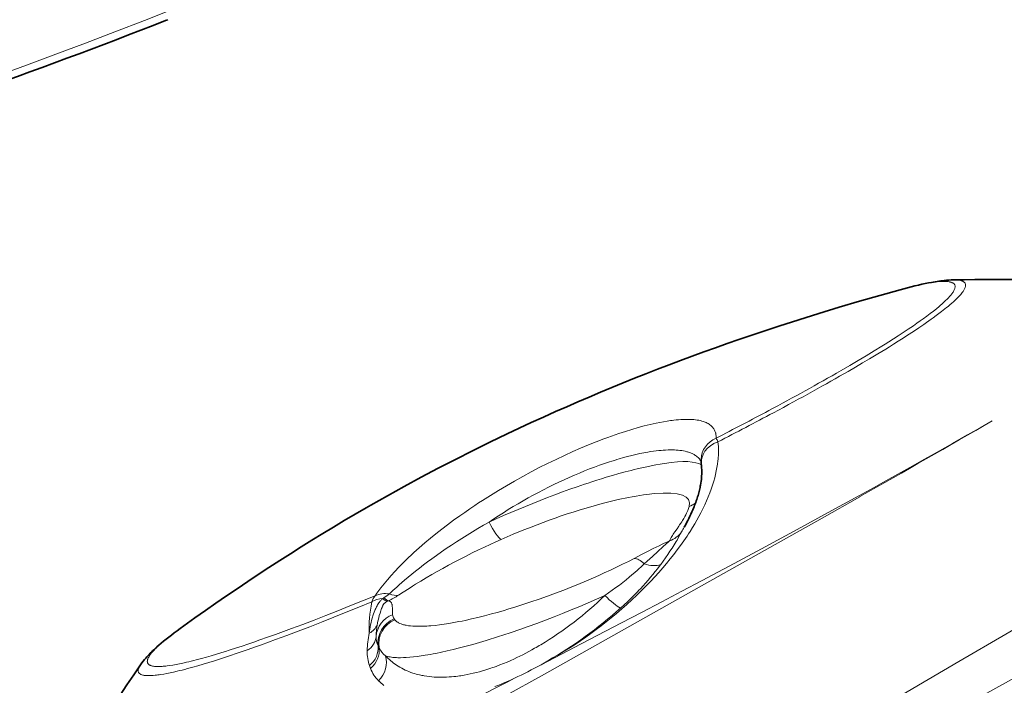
# Model space of a CAD drawing. Extents: x -672 to 7836, y -4841 to 1047.
# Tile 49 of 80: x 4698 to 4814, y -4455 to -4377. Entities that reach past the tile are written whole.
import ezdxf

# ---------------------------------------------------------------- set-up
doc = ezdxf.new("R2010")
doc.units = 0

msp = doc.modelspace()

# ---------------------------------------------------------------- linework, layer by layer
at = {"color": 7, "lineweight": 35}
for p, q in [((4714.770508, -4376.681152), (4715.049316, -4376.572266)), ((4738.400391, -4434.056641), (4738.970703, -4433.729004))]:
    msp.add_line(p, q, dxfattribs=at)
at = {"color": 7, "lineweight": 13}
for p, q in [((4796.421875, -4432.641602), (4796.41748, -4432.643555)), ((4796.543457, -4432.743164), (4796.539551, -4432.746094)), ((4741.706055, -4447.140137), (4741.79834, -4447.257813)), ((4739.928223, -4450.552246), (4739.820313, -4450.331055)), ((4738.922363, -4452.96875), (4738.800781, -4452.646973))]:
    msp.add_line(p, q, dxfattribs=at)
for points in [[(4715.772949, -4375.298828), (4712.296387, -4376.662598), (4708.821289, -4378.005859), (4705.347656, -4379.328125), (4701.876465, -4380.629395), (4698.407227, -4381.910156), (4694.939941, -4383.169922), (4691.475586, -4384.40918), (4688.013184, -4385.626953), (4684.575195, -4386.816406), (4681.140137, -4387.985352), (4677.708984, -4389.132813), (4674.282227, -4390.258789), (4670.86084, -4391.36377), (4669.72998, -4391.724609)], [(4801.27832, -4408.373047), (4801.612793, -4408.282227), (4801.939453, -4408.195313), (4802.248535, -4408.115234), (4802.550293, -4408.039063), (4802.947266, -4407.942383), (4803.330566, -4407.853516), (4803.699707, -4407.771484), (4804.123535, -4407.684082), (4804.525879, -4407.607422), (4804.907227, -4407.54248), (4805.090332, -4407.51416), (4805.268066, -4407.48877), (4805.437988, -4407.466309), (4805.603027, -4407.447266), (4805.866211, -4407.421387), (4806.112793, -4407.403809), (4806.230469, -4407.397949), (4806.34375, -4407.394531), (4806.505859, -4407.393555), (4806.658691, -4407.396973), (4806.801758, -4407.405273), (4806.935059, -4407.418457), (4807.069824, -4407.437988), (4807.132813, -4407.450195), (4807.192871, -4407.463867), (4807.277344, -4407.487305), (4807.35498, -4407.513672), (4807.42627, -4407.543457), (4807.490234, -4407.57666), (4807.547852, -4407.612793), (4807.598633, -4407.652832), (4807.64209, -4407.695801), (4807.679199, -4407.742676), (4807.708984, -4407.79248), (4807.731445, -4407.845703), (4807.74707, -4407.902344), (4807.755859, -4407.962891), (4807.757813, -4408.018555), (4807.753906, -4408.07666), (4807.744629, -4408.137695), (4807.729492, -4408.201172), (4807.716309, -4408.245117), (4807.701172, -4408.290039), (4807.662598, -4408.383789), (4807.61377, -4408.481934), (4807.567871, -4408.563965), (4807.515625, -4408.648926), (4807.456543, -4408.736816), (4807.408203, -4408.804688), (4807.355957, -4408.874023), (4807.241211, -4409.018066), (4807.111816, -4409.168945), (4806.967773, -4409.326172), (4806.80957, -4409.489746), (4806.63623, -4409.660156), (4806.44873, -4409.836914), (4806.316895, -4409.95752), (4806.178223, -4410.081055), (4806.031738, -4410.208984), (4805.878906, -4410.339355), (4805.555176, -4410.607422), (4805.207031, -4410.88623), (4804.833496, -4411.175781), (4804.435059, -4411.476074), (4804.012207, -4411.786621), (4803.641602, -4412.053223), (4803.253906, -4412.32666), (4802.850098, -4412.606934), (4802.543457, -4412.816406), (4802.228516, -4413.029785), (4801.890137, -4413.256348), (4801.54248, -4413.486328), (4801.033203, -4413.819336), (4800.505371, -4414.15918), (4799.959961, -4414.506348), (4799.539551, -4414.770508), (4799.109863, -4415.039063), (4798.22168, -4415.585938), (4797.297363, -4416.145508), (4796.338867, -4416.717285), (4795.347656, -4417.300781), (4794.331543, -4417.890137)], [(4807.565918, -4407.217773), (4807.67334, -4407.216797), (4807.777344, -4407.217285), (4807.90918, -4407.22168), (4808.03418, -4407.229492), (4808.151367, -4407.241211), (4808.282715, -4407.259766), (4808.402832, -4407.28418), (4808.459473, -4407.29834), (4808.512695, -4407.313477), (4808.57959, -4407.336426), (4808.641602, -4407.361816), (4808.699219, -4407.38916), (4808.759766, -4407.424805), (4808.813477, -4407.463867), (4808.859863, -4407.505859), (4808.899902, -4407.55127), (4808.933105, -4407.600098), (4808.958984, -4407.652832), (4808.978027, -4407.708496), (4808.98877, -4407.759766), (4808.994141, -4407.814453), (4808.993652, -4407.871094), (4808.988281, -4407.930664), (4808.981445, -4407.971191), (4808.972168, -4408.013184), (4808.960449, -4408.057129), (4808.945801, -4408.102051), (4808.915527, -4408.181152), (4808.87793, -4408.26416), (4808.833008, -4408.350586), (4808.780762, -4408.44043), (4808.741699, -4408.501953), (4808.699219, -4408.56543), (4808.604492, -4408.696289), (4808.496582, -4408.833496), (4808.425781, -4408.918945), (4808.350098, -4409.005859), (4808.269043, -4409.095703), (4808.183594, -4409.187988), (4807.998047, -4409.37793), (4807.793457, -4409.57666), (4807.569824, -4409.78418), (4807.368652, -4409.963379), (4807.154785, -4410.148438), (4806.927246, -4410.339355), (4806.749512, -4410.485352), (4806.564453, -4410.634277), (4806.369141, -4410.788574), (4806.166504, -4410.946289), (4805.857422, -4411.182129), (4805.532715, -4411.424316), (4805.192871, -4411.672852), (4804.934082, -4411.859375), (4804.666992, -4412.049316), (4804.378906, -4412.251465), (4804.08252, -4412.45752), (4803.477051, -4412.870117), (4802.839355, -4413.295898), (4802.169922, -4413.734375), (4801.627441, -4414.083496), (4801.067383, -4414.44043), (4800.48877, -4414.803711), (4800.043457, -4415.080566), (4799.588867, -4415.36084), (4798.650391, -4415.932617), (4797.67627, -4416.51709), (4796.861816, -4416.999512), (4796.016602, -4417.494629), (4795.15918, -4417.991211)], [(4773.867188, -4423.844238), (4773.438965, -4423.915039), (4773.000488, -4423.996582), (4772.552246, -4424.087402), (4772.210449, -4424.162109), (4771.863281, -4424.241699), (4771.15625, -4424.416992), (4770.432129, -4424.611816), (4769.692871, -4424.826172), (4768.939941, -4425.058594), (4768.175781, -4425.308594), (4767.741699, -4425.456543), (4767.304688, -4425.609863), (4766.849609, -4425.773438), (4766.39209, -4425.942871), (4765.48584, -4426.290527), (4764.571777, -4426.657227), (4763.652344, -4427.041992), (4762.728516, -4427.444336), (4761.746582, -4427.888672), (4760.762695, -4428.351074), (4759.779785, -4428.831055), (4758.79834, -4429.32666), (4757.820801, -4429.837891), (4756.848145, -4430.36377), (4755.881836, -4430.903809), (4754.92334, -4431.457031), (4753.974609, -4432.022461), (4753.036621, -4432.599609), (4752.11084, -4433.1875), (4751.652832, -4433.485352), (4751.19873, -4433.786133), (4750.599121, -4434.189941), (4750.006836, -4434.597656), (4749.421875, -4435.009277), (4748.702637, -4435.52832), (4747.996582, -4436.052246), (4747.305176, -4436.580566), (4746.628906, -4437.112305), (4745.96875, -4437.647461), (4745.326172, -4438.185059), (4744.663086, -4438.758301), (4744.021973, -4439.333496), (4743.709961, -4439.621094), (4743.403809, -4439.908691), (4743.005371, -4440.29248), (4742.617676, -4440.675781), (4742.242188, -4441.058105), (4741.776855, -4441.54834), (4741.333008, -4442.036133), (4740.911133, -4442.520508), (4740.512207, -4443.000977), (4740.321289, -4443.239746), (4740.137207, -4443.477051), (4739.900879, -4443.791504), (4739.67627, -4444.102539), (4739.462891, -4444.411133)], [(4779.608398, -4425.853516), (4779.611328, -4425.720703), (4779.606934, -4425.591797), (4779.595703, -4425.466309), (4779.577148, -4425.344727), (4779.564941, -4425.284668), (4779.550781, -4425.225586), (4779.535156, -4425.168945), (4779.517578, -4425.112793), (4779.482422, -4425.016602), (4779.441895, -4424.922852), (4779.395508, -4424.833008), (4779.34375, -4424.745605), (4779.286133, -4424.661621), (4779.223145, -4424.581055), (4779.154297, -4424.503418), (4779.080566, -4424.429199), (4778.990234, -4424.349609), (4778.893555, -4424.273926), (4778.790039, -4424.202637), (4778.679688, -4424.135742), (4778.5625, -4424.072754), (4778.438477, -4424.01416), (4778.321289, -4423.965332), (4778.199219, -4423.919922), (4778.071777, -4423.87793), (4777.939453, -4423.839355), (4777.848145, -4423.81543), (4777.754395, -4423.792969), (4777.561523, -4423.753418), (4777.377441, -4423.722168), (4777.187012, -4423.696289), (4776.989746, -4423.675293), (4776.785645, -4423.659668), (4776.575195, -4423.648926), (4776.44043, -4423.644531), (4776.303223, -4423.64209), (4776.021484, -4423.643066), (4775.730469, -4423.651367), (4775.46875, -4423.664551), (4775.200195, -4423.683594), (4774.925293, -4423.708008), (4774.644531, -4423.738281), (4774.454102, -4423.76123), (4774.260742, -4423.786621), (4773.867188, -4423.844238)], [(4812.139648, -4423.80957), (4810.69873, -4424.637207), (4809.232422, -4425.474609), (4807.453613, -4426.484863), (4805.643555, -4427.507324), (4803.804688, -4428.540039), (4802.418945, -4429.31543), (4801.019043, -4430.095703), (4799.585449, -4430.89209), (4798.13916, -4431.692871), (4796.421875, -4432.641602)], [(4779.828613, -4426.281738), (4779.856934, -4426.555176), (4779.876465, -4426.831055), (4779.888184, -4427.109375), (4779.891602, -4427.389648), (4779.887695, -4427.641113), (4779.87793, -4427.894531), (4779.861816, -4428.149902), (4779.846191, -4428.342285), (4779.82666, -4428.536133), (4779.777832, -4428.92627), (4779.715332, -4429.320801), (4779.640137, -4429.719238), (4779.551758, -4430.121582), (4779.450684, -4430.527832), (4779.336426, -4430.9375), (4779.269043, -4431.162598), (4779.197266, -4431.38916), (4779.043457, -4431.844727), (4778.874512, -4432.304199), (4778.691406, -4432.766602), (4778.493652, -4433.232422), (4778.282227, -4433.701172), (4778.056152, -4434.171875), (4777.816895, -4434.645508), (4777.585938, -4435.080078), (4777.344238, -4435.515625), (4777.091309, -4435.953125), (4776.827637, -4436.391113), (4776.553223, -4436.830078), (4776.376465, -4437.104492), (4776.195801, -4437.379395), (4775.822266, -4437.929199), (4775.433105, -4438.478516), (4775.040527, -4439.011719), (4774.634277, -4439.544434), (4774.213867, -4440.075195), (4773.780273, -4440.604492), (4773.333496, -4441.132324), (4772.873535, -4441.658203), (4772.400391, -4442.181641), (4771.914551, -4442.702637), (4771.378418, -4443.259766), (4770.829102, -4443.8125), (4770.266113, -4444.360352), (4769.690918, -4444.902344), (4769.103516, -4445.438477), (4768.504883, -4445.968262), (4767.895508, -4446.490723), (4767.275391, -4447.005371), (4766.6875, -4447.478516), (4766.091797, -4447.944336), (4765.488281, -4448.401367), (4764.87793, -4448.849609), (4764.26123, -4449.288574), (4763.638672, -4449.717773), (4763.010742, -4450.136719), (4762.37793, -4450.544922), (4761.741211, -4450.941895), (4761.100586, -4451.327148), (4760.45752, -4451.700195), (4759.811523, -4452.060547)], [(4772.865723, -4427.313965), (4772.549316, -4427.349609), (4772.226563, -4427.39209), (4771.897461, -4427.440918), (4771.5625, -4427.496094), (4771.337891, -4427.535645), (4771.111328, -4427.578125), (4770.87793, -4427.624023), (4770.641602, -4427.672852), (4770.167969, -4427.777344), (4769.685547, -4427.891602), (4769.195801, -4428.016602), (4768.699219, -4428.151367), (4768.195801, -4428.295898), (4767.914551, -4428.379395), (4767.631348, -4428.466309), (4767.345215, -4428.556641), (4767.057129, -4428.649414), (4766.478516, -4428.843262), (4765.895508, -4429.047363), (4765.307617, -4429.261719), (4764.716309, -4429.486328), (4764.12207, -4429.720703), (4763.525391, -4429.964355), (4762.920898, -4430.219727), (4762.314941, -4430.483887), (4761.708496, -4430.757324), (4761.102051, -4431.039063), (4760.495605, -4431.32959), (4759.890137, -4431.62793), (4759.286133, -4431.933594), (4758.684082, -4432.24707), (4758.084961, -4432.567871), (4757.488281, -4432.895996), (4756.895508, -4433.230469), (4756.306641, -4433.571289), (4755.722168, -4433.918945), (4755.143066, -4434.271973), (4754.568848, -4434.630859), (4754.000977, -4434.995605), (4753.439453, -4435.365234), (4752.884766, -4435.739746)], [(4777.837891, -4428.594238), (4777.779785, -4428.494629), (4777.71582, -4428.398926), (4777.64502, -4428.306641), (4777.568359, -4428.217773), (4777.485352, -4428.132813), (4777.395996, -4428.051758), (4777.300781, -4427.974121), (4777.199707, -4427.900391), (4777.118164, -4427.847168), (4777.033691, -4427.795898), (4776.945313, -4427.746582), (4776.876953, -4427.711426), (4776.806641, -4427.677246), (4776.660156, -4427.612793), (4776.506348, -4427.553711), (4776.345215, -4427.499023), (4776.254883, -4427.472168), (4776.162598, -4427.446289), (4775.97168, -4427.399414), (4775.772461, -4427.358398), (4775.56543, -4427.323242), (4775.350586, -4427.293945), (4775.12793, -4427.270508), (4774.921387, -4427.254395), (4774.708496, -4427.243164), (4774.490234, -4427.236816), (4774.266602, -4427.234863), (4774.114746, -4427.236328), (4773.959961, -4427.239258), (4773.644043, -4427.252441), (4773.389648, -4427.268066), (4773.130371, -4427.288574), (4772.865723, -4427.313965)], [(4773.52832, -4428.827637), (4773.281738, -4428.865723), (4773.030762, -4428.907227), (4772.516602, -4428.998535), (4771.986816, -4429.101563), (4771.442383, -4429.214844), (4770.884766, -4429.338867), (4770.314453, -4429.472656), (4769.968262, -4429.557129), (4769.618164, -4429.645508), (4769.26123, -4429.737305), (4768.900879, -4429.83252), (4768.17334, -4430.03125), (4767.433594, -4430.242188), (4766.684082, -4430.464355), (4766.122559, -4430.635742), (4765.557129, -4430.812988), (4764.987305, -4430.995117), (4764.557617, -4431.135742), (4764.126465, -4431.278809), (4763.259766, -4431.573242), (4762.387695, -4431.87793), (4761.512695, -4432.192383), (4760.635254, -4432.516602), (4759.756348, -4432.849121), (4758.887207, -4433.186523), (4758.019043, -4433.53125), (4757.152344, -4433.883301), (4756.288574, -4434.242676), (4755.429199, -4434.608398), (4754.574219, -4434.97998), (4753.725586, -4435.357422), (4752.884766, -4435.739746)], [(4772.336914, -4432.379395), (4772.051758, -4432.406738), (4771.759277, -4432.438965), (4771.458496, -4432.475586), (4771.04834, -4432.531738), (4770.625, -4432.595703), (4770.189453, -4432.66748), (4769.741699, -4432.747559), (4769.282715, -4432.835938), (4768.891602, -4432.915039), (4768.493164, -4432.999512), (4768.087891, -4433.089355), (4767.779297, -4433.160156), (4767.467285, -4433.233887), (4766.83252, -4433.390137), (4766.18457, -4433.557617), (4765.524902, -4433.73584), (4764.854004, -4433.924805), (4764.173828, -4434.124023), (4763.484863, -4434.333008), (4762.789551, -4434.551758), (4762.088379, -4434.779785), (4761.381836, -4435.016113), (4760.671875, -4435.261719), (4759.959473, -4435.514648), (4759.246094, -4435.775391), (4758.532227, -4436.043457), (4757.819824, -4436.318359), (4757.110352, -4436.599121), (4756.403809, -4436.885742), (4755.702637, -4437.177246), (4755.007813, -4437.474121), (4754.320313, -4437.774902)], [(4796.539551, -4432.746094), (4792.084961, -4435.268555), (4787.541504, -4437.834961), (4778.26123, -4443.0625), (4768.838379, -4448.353516), (4759.403809, -4453.633789), (4754.583496, -4456.322266), (4749.812012, -4458.974121), (4746.668945, -4460.713867), (4743.55957, -4462.428223)], [(4796.41748, -4432.643555), (4792.827637, -4434.614258), (4789.175781, -4436.603027), (4785.472656, -4438.604492), (4781.729492, -4440.612305), (4777.95752, -4442.62207), (4775.595703, -4443.874023), (4773.229492, -4445.123047), (4770.847656, -4446.375), (4768.466309, -4447.62207), (4763.723145, -4450.091797), (4759.00293, -4452.53125)], [(4774.134277, -4437.944336), (4774.151367, -4437.899414), (4774.193848, -4437.801758), (4774.242676, -4437.704102), (4774.287109, -4437.621582), (4774.334961, -4437.538574), (4774.403809, -4437.424316), (4774.475586, -4437.310059), (4774.5625, -4437.177246), (4774.651367, -4437.044922), (4774.771484, -4436.869141), (4775.012207, -4436.521973), (4775.21582, -4436.225586), (4775.314941, -4436.07959), (4775.458496, -4435.863281), (4775.562012, -4435.702637), (4775.661621, -4435.543945), (4775.803223, -4435.30957), (4775.935059, -4435.078613), (4776.04541, -4434.87207), (4776.145996, -4434.668457), (4776.237305, -4434.46875), (4776.279297, -4434.369629), (4776.318848, -4434.271973), (4776.367188, -4434.14209), (4776.410645, -4434.01416), (4776.449219, -4433.887207)], [(4741.140137, -4444.206543), (4741.563477, -4443.807617), (4741.780273, -4443.607422), (4742.000488, -4443.40625), (4742.299805, -4443.136719), (4742.606934, -4442.865723), (4742.921875, -4442.592773), (4743.34375, -4442.234863), (4743.779297, -4441.874512), (4744.227539, -4441.512207), (4744.688477, -4441.148438), (4745.160645, -4440.78418), (4745.644043, -4440.419922), (4746.137695, -4440.056152), (4746.694824, -4439.655273), (4747.264648, -4439.254883), (4747.84668, -4438.855469), (4748.44043, -4438.45752), (4749.045898, -4438.061035), (4749.661621, -4437.666992), (4750.288086, -4437.274902), (4750.924316, -4436.885742), (4751.569336, -4436.5), (4752.223145, -4436.117676), (4752.884766, -4435.739746)], [(4775.541504, -4436.902832), (4775.361816, -4437.236328), (4775.268066, -4437.406738), (4775.123047, -4437.663574), (4775.012695, -4437.854492), (4774.900391, -4438.043945), (4774.670898, -4438.420898), (4774.432129, -4438.799805), (4774.182617, -4439.182129), (4773.923828, -4439.567383), (4773.65625, -4439.954102), (4773.37793, -4440.345215), (4773.090332, -4440.73877)], [(4742.220703, -4444.345703), (4742.772949, -4443.987305), (4743.466309, -4443.543457), (4743.846191, -4443.303711), (4744.230469, -4443.064453), (4744.849121, -4442.685547), (4745.479492, -4442.307129), (4746.122559, -4441.930176), (4746.777832, -4441.554688), (4747.43457, -4441.186523), (4748.103516, -4440.820313), (4748.784668, -4440.456055), (4749.477051, -4440.09375), (4750.180664, -4439.733887), (4750.894531, -4439.377441), (4751.618652, -4439.023926), (4752.351563, -4438.674316), (4753.001953, -4438.370605), (4753.658691, -4438.070801), (4754.320313, -4437.774414)], [(4774.134277, -4437.944336), (4773.956543, -4438.021484), (4773.715332, -4438.129395), (4773.485352, -4438.235352), (4773.26416, -4438.339844), (4772.896973, -4438.517578), (4772.543945, -4438.692383), (4772.201172, -4438.864258), (4771.539063, -4439.202148), (4770.899902, -4439.531738), (4769.964355, -4440.01709)], [(4774.134277, -4437.944336), (4774.040039, -4438.034668), (4773.92334, -4438.142578), (4773.739746, -4438.307617), (4773.350098, -4438.655762), (4772.741211, -4439.206543), (4772.116699, -4439.777832), (4771.47998, -4440.359863), (4771.150391, -4440.65918)], [(4769.964355, -4440.01709), (4769.288574, -4440.362793), (4768.59668, -4440.70752), (4767.889648, -4441.050781), (4767.168945, -4441.391602), (4766.436035, -4441.72998), (4765.816406, -4442.009277), (4765.19043, -4442.285645), (4764.557617, -4442.559082), (4764.081055, -4442.761719), (4763.601563, -4442.961914), (4763.117676, -4443.160645), (4762.631348, -4443.357422), (4761.670898, -4443.736816), (4760.706543, -4444.105469), (4759.741211, -4444.462891), (4758.776855, -4444.807129), (4757.816895, -4445.138184), (4756.863281, -4445.45459), (4756.389648, -4445.607422), (4755.918945, -4445.755859), (4755.217773, -4445.97168), (4754.524902, -4446.177734), (4753.840332, -4446.374023), (4753.165039, -4446.560547), (4752.361328, -4446.772949), (4751.574707, -4446.969727), (4750.807617, -4447.150879), (4750.061523, -4447.31543), (4749.696777, -4447.391602), (4749.337891, -4447.463379), (4748.736816, -4447.576172), (4748.154297, -4447.676758), (4747.591797, -4447.764648), (4747.049805, -4447.839355), (4746.529297, -4447.900879), (4746.03125, -4447.949219), (4745.790527, -4447.968262), (4745.555664, -4447.984375), (4745.328613, -4447.996582), (4745.106934, -4448.005859), (4744.89502, -4448.011719), (4744.688965, -4448.01416), (4744.421875, -4448.012695), (4744.165527, -4448.005371), (4743.920898, -4447.992188), (4743.64209, -4447.96875), (4743.380371, -4447.937012), (4743.135742, -4447.896973), (4743.017578, -4447.873047), (4742.904297, -4447.847656), (4742.799316, -4447.820801), (4742.69873, -4447.791992), (4742.526367, -4447.734863), (4742.368652, -4447.670898), (4742.294922, -4447.636719), (4742.225098, -4447.601074), (4742.121094, -4447.540039), (4742.025879, -4447.475586), (4741.94043, -4447.406738), (4741.864746, -4447.333984), (4741.79834, -4447.257813)], [(4766.522949, -4444.374512), (4766.958008, -4444.072266), (4767.38623, -4443.76709), (4767.807129, -4443.458984), (4768.219238, -4443.149414), (4768.622559, -4442.837891), (4769.016113, -4442.524902), (4769.361816, -4442.242676), (4769.699219, -4441.960449), (4770.027344, -4441.678711), (4770.34668, -4441.397949), (4770.548828, -4441.216309), (4770.747559, -4441.035156), (4770.951172, -4440.84668), (4771.150391, -4440.65918)], [(4768.361328, -4445.866699), (4768.771973, -4445.493652), (4769.175293, -4445.117676), (4769.570801, -4444.737793), (4769.958496, -4444.35498), (4770.149414, -4444.161621), (4770.338867, -4443.968262), (4770.524414, -4443.775391), (4770.70752, -4443.581543), (4771.01709, -4443.248047), (4771.319336, -4442.913086), (4771.61377, -4442.578125), (4771.900879, -4442.242188), (4772.179199, -4441.907227), (4772.449707, -4441.572266), (4772.711914, -4441.23877), (4772.90332, -4440.988281), (4773.090332, -4440.73877)], [(4739.081055, -4445.133789), (4737.560059, -4445.757324), (4736.065918, -4446.362305), (4734.599609, -4446.949219), (4733.163574, -4447.516602), (4731.758301, -4448.063965), (4730.385742, -4448.591309), (4729.047363, -4449.097168), (4728.391113, -4449.341797), (4727.744141, -4449.581543), (4726.895996, -4449.89209), (4726.064941, -4450.192383), (4725.250977, -4450.482422), (4724.517578, -4450.740234), (4723.799805, -4450.989258), (4723.111816, -4451.224121), (4722.438965, -4451.449707)], [(4739.462891, -4444.411133), (4737.970215, -4445.020996), (4736.503418, -4445.613281), (4735.064941, -4446.186035), (4733.655762, -4446.739746), (4732.277344, -4447.273438), (4730.931641, -4447.786621), (4730.271484, -4448.035645), (4729.619629, -4448.278809), (4728.658691, -4448.633301), (4727.71875, -4448.975098), (4726.799805, -4449.304688), (4725.902344, -4449.620605), (4725.185059, -4449.869141), (4724.48291, -4450.108398), (4723.810547, -4450.334473), (4723.15332, -4450.55127)], [(4738.780273, -4448.82373), (4738.808105, -4448.579102), (4738.842285, -4448.333008), (4738.882324, -4448.083984), (4738.929688, -4447.833496), (4738.983398, -4447.580566), (4739.044434, -4447.325684), (4739.11377, -4447.067383), (4739.152832, -4446.933105), (4739.193848, -4446.79834), (4739.234863, -4446.672363), (4739.27832, -4446.544922), (4739.351074, -4446.34375), (4739.431152, -4446.140625), (4739.477539, -4446.030762), (4739.527344, -4445.918945), (4739.574219, -4445.819336), (4739.625, -4445.717285), (4739.68457, -4445.603516), (4739.751465, -4445.48584), (4739.82666, -4445.363281), (4739.911133, -4445.237793), (4739.958984, -4445.172363), (4740.008789, -4445.106934), (4740.05957, -4445.044434), (4740.111816, -4444.983398), (4740.166016, -4444.922363), (4740.22168, -4444.863281), (4740.279297, -4444.805664), (4740.349609, -4444.73877)], [(4739.703613, -4447.826172), (4739.728027, -4447.691895), (4739.754883, -4447.557617), (4739.813965, -4447.286621), (4739.881348, -4447.01416), (4739.956543, -4446.739746), (4740.039063, -4446.464355), (4740.128418, -4446.188965), (4740.177734, -4446.044922), (4740.228027, -4445.906738), (4740.272949, -4445.788574), (4740.297363, -4445.727051), (4740.338867, -4445.632324), (4740.361328, -4445.583984), (4740.38623, -4445.535645), (4740.414063, -4445.486816), (4740.439453, -4445.446289), (4740.468262, -4445.405273), (4740.494629, -4445.371094), (4740.523926, -4445.337402), (4740.572266, -4445.288086), (4740.626465, -4445.240234), (4740.685059, -4445.194336), (4740.729492, -4445.163086), (4740.775879, -4445.132813), (4740.82959, -4445.100586), (4740.890625, -4445.066895)], [(4766.522949, -4444.374512), (4765.540039, -4444.813965), (4764.54834, -4445.246582), (4763.550293, -4445.671875), (4762.546387, -4446.088867), (4761.538086, -4446.497559), (4760.527344, -4446.896973), (4759.515137, -4447.286621), (4758.503906, -4447.665527), (4757.494629, -4448.033203), (4756.48877, -4448.38916), (4755.48877, -4448.732422), (4754.496094, -4449.062012), (4754.001953, -4449.22168), (4753.510742, -4449.37793), (4753.024414, -4449.529785), (4752.541016, -4449.677246), (4751.741211, -4449.915039), (4750.952637, -4450.141113), (4750.175781, -4450.35498), (4749.412109, -4450.555664), (4748.664063, -4450.742676), (4747.932129, -4450.915527), (4747.259277, -4451.064453), (4746.604004, -4451.200195), (4746.278809, -4451.263184), (4745.958496, -4451.322754), (4745.652344, -4451.376465), (4745.351563, -4451.426758), (4744.875488, -4451.5), (4744.414063, -4451.562988), (4743.969727, -4451.615234), (4743.54248, -4451.65625), (4743.134277, -4451.686035), (4742.786133, -4451.702637), (4742.454102, -4451.709473), (4742.139648, -4451.706543), (4741.986328, -4451.701172), (4741.837891, -4451.693359), (4741.699219, -4451.683594), (4741.564941, -4451.670898), (4741.390137, -4451.649902), (4741.224121, -4451.624512), (4741.067383, -4451.594238), (4740.935059, -4451.563477), (4740.810059, -4451.529297), (4740.692383, -4451.491211)], [(4741.515137, -4446.651855), (4741.504883, -4446.486328), (4741.500977, -4446.374512), (4741.497559, -4446.146973), (4741.495117, -4445.914551), (4741.492188, -4445.797852), (4741.487793, -4445.710449), (4741.480469, -4445.623535), (4741.469727, -4445.536133), (4741.45459, -4445.449707), (4741.444336, -4445.407227), (4741.432129, -4445.364746), (4741.409668, -4445.301758), (4741.395996, -4445.270508), (4741.380371, -4445.240234), (4741.356445, -4445.200684), (4741.327637, -4445.162109), (4741.293457, -4445.125), (4741.250977, -4445.088867), (4741.226563, -4445.072266), (4741.199707, -4445.055664), (4741.15918, -4445.035645), (4741.112305, -4445.017578), (4741.056641, -4445.001465), (4741.032715, -4444.996582)], [(4749.703613, -4486.993164), (4753.77002, -4484.561035), (4762.137207, -4479.54834), (4775.388184, -4471.609375), (4780.777344, -4468.388184), (4786.255371, -4465.123047), (4791.784668, -4461.838867), (4797.324707, -4458.560547), (4802.775391, -4455.348145), (4808.210449, -4452.157227), (4813.714844, -4448.938477), (4819.164551, -4445.762207), (4820.849121, -4444.782227)], [(4723.15332, -4450.55127), (4722.26123, -4450.838867), (4721.827148, -4450.975586), (4721.401367, -4451.10791), (4720.77832, -4451.297363), (4720.174316, -4451.476074), (4719.590332, -4451.643555), (4719.025879, -4451.800293), (4718.406738, -4451.96582), (4718.098633, -4452.044922), (4717.79834, -4452.120117), (4717.521484, -4452.1875), (4717.250488, -4452.250977), (4716.820313, -4452.347656), (4716.40918, -4452.43457), (4716.01709, -4452.51123), (4715.644531, -4452.577148), (4715.29248, -4452.633301), (4714.969238, -4452.677246), (4714.811035, -4452.695801), (4714.658691, -4452.711914), (4714.517578, -4452.724609), (4714.381836, -4452.734863), (4714.182617, -4452.746094), (4713.994629, -4452.750977), (4713.817871, -4452.750488), (4713.65332, -4452.743652), (4713.500488, -4452.730957), (4713.359863, -4452.712402), (4713.293945, -4452.700684), (4713.230957, -4452.6875), (4713.171387, -4452.672852), (4713.115234, -4452.656738), (4713.066895, -4452.640625), (4713.020508, -4452.623535), (4712.963379, -4452.598633), (4712.910645, -4452.571289), (4712.862305, -4452.541992), (4712.813965, -4452.506348), (4712.770996, -4452.467773), (4712.733887, -4452.42627), (4712.703125, -4452.381836), (4712.683594, -4452.346191), (4712.666992, -4452.309082), (4712.654297, -4452.27002), (4712.647461, -4452.239258), (4712.64209, -4452.208496), (4712.638672, -4452.175781), (4712.637695, -4452.142578), (4712.640625, -4452.073242), (4712.652344, -4452.000488), (4712.671387, -4451.923828), (4712.686035, -4451.87793), (4712.703125, -4451.831055), (4712.745605, -4451.733887), (4712.798828, -4451.631836), (4712.862305, -4451.524902), (4712.936035, -4451.412598), (4712.987305, -4451.34082), (4713.042969, -4451.26709), (4713.103027, -4451.19043), (4713.16748, -4451.111328), (4713.308594, -4450.949707), (4713.429199, -4450.818359), (4713.560059, -4450.682617), (4713.701172, -4450.54248), (4713.813477, -4450.43457), (4713.931641, -4450.324219), (4714.184082, -4450.095703), (4714.459473, -4449.856934), (4714.756836, -4449.608887), (4715.010742, -4449.403809), (4715.278809, -4449.192383), (4715.560547, -4448.975098), (4715.78125, -4448.808105), (4716.009277, -4448.637695), (4716.489258, -4448.288086)], [(4718.77832, -4507.243652), (4725.163086, -4503.595703), (4731.38623, -4500.068848), (4737.989258, -4496.354492), (4743.171875, -4493.456543), (4748.538086, -4490.470215), (4759.771484, -4484.259766), (4766.601563, -4480.504883), (4780.756348, -4472.755371), (4792.193848, -4466.50293), (4797.98877, -4463.330566), (4808.942383, -4457.3125), (4814.408203, -4454.292969), (4822.541016, -4449.770508), (4823.923828, -4448.997559)], [(4722.438965, -4451.449707), (4721.950684, -4451.611328), (4721.47168, -4451.768066), (4721.005371, -4451.917969), (4720.547852, -4452.062988), (4719.876465, -4452.271484), (4719.226563, -4452.467773), (4718.599121, -4452.652344), (4717.994141, -4452.82373), (4717.349609, -4452.999512), (4717.035645, -4453.082031), (4716.72998, -4453.160645), (4716.435547, -4453.233887), (4716.148926, -4453.303223), (4715.730469, -4453.399902), (4715.330078, -4453.486816), (4714.947754, -4453.564453), (4714.583984, -4453.631836), (4714.216797, -4453.693359), (4714.041016, -4453.719727), (4713.870605, -4453.743164), (4713.707031, -4453.763672), (4713.549316, -4453.78125), (4713.321777, -4453.802246), (4713.10791, -4453.816406), (4712.906738, -4453.82373), (4712.719238, -4453.824707), (4712.54541, -4453.818359), (4712.463379, -4453.8125), (4712.384766, -4453.805176), (4712.285645, -4453.79248), (4712.192383, -4453.776367), (4712.105957, -4453.757324), (4712.009277, -4453.730469), (4711.922363, -4453.69873), (4711.882324, -4453.680664), (4711.844238, -4453.661621), (4711.809082, -4453.64209), (4711.776367, -4453.621094), (4711.727051, -4453.583008), (4711.684082, -4453.541504), (4711.647461, -4453.49707), (4711.618164, -4453.449219), (4711.595703, -4453.397949), (4711.57959, -4453.34375), (4711.574219, -4453.312988), (4711.570313, -4453.28125), (4711.568848, -4453.248535), (4711.568848, -4453.214355), (4711.575684, -4453.144043), (4711.59082, -4453.069824), (4711.61377, -4452.991211), (4711.63916, -4452.922852), (4711.67041, -4452.852051), (4711.70752, -4452.77832), (4711.73877, -4452.721191), (4711.773438, -4452.662598), (4711.853027, -4452.541016)], [(4740.692383, -4451.491211), (4740.836426, -4451.642578), (4740.984375, -4451.790039), (4741.136719, -4451.932617), (4741.292969, -4452.070801), (4741.453613, -4452.20459), (4741.618652, -4452.333496), (4741.803223, -4452.469238), (4741.992676, -4452.599121), (4742.187012, -4452.723633), (4742.38623, -4452.842773), (4742.589355, -4452.956055), (4742.797363, -4453.063477), (4743.009766, -4453.165039), (4743.226074, -4453.26123), (4743.446777, -4453.351563), (4743.671875, -4453.436035), (4743.900879, -4453.514648), (4744.09668, -4453.576172), (4744.294922, -4453.633789), (4744.496094, -4453.6875), (4744.699707, -4453.736816), (4744.836914, -4453.767578), (4744.975098, -4453.796387), (4745.115234, -4453.823242), (4745.256836, -4453.848633), (4745.541992, -4453.893555), (4745.831543, -4453.931641), (4746.125977, -4453.961914), (4746.424316, -4453.984863), (4746.726563, -4454.000977), (4747.010254, -4454.009277), (4747.296875, -4454.01123), (4747.586914, -4454.006836), (4747.879883, -4453.996582), (4748.175781, -4453.97998), (4748.474121, -4453.95752), (4748.715332, -4453.93457), (4748.958008, -4453.908203), (4749.202148, -4453.87793), (4749.385254, -4453.853027), (4749.568848, -4453.825684), (4749.755859, -4453.795898), (4749.943848, -4453.763672), (4750.300293, -4453.697754), (4750.65918, -4453.624023), (4751.02002, -4453.54248), (4751.383789, -4453.453613), (4751.749512, -4453.357422), (4752.116699, -4453.253906), (4752.486328, -4453.143066), (4752.856934, -4453.024902), (4753.068848, -4452.95459), (4753.280762, -4452.882324), (4753.494629, -4452.806641), (4753.708984, -4452.729004), (4754.137207, -4452.567383), (4754.566406, -4452.397461), (4754.996582, -4452.218262), (4755.426758, -4452.03125)], [(4739.875, -4454.425781), (4740.022949, -4454.568848), (4740.175781, -4454.70752), (4740.333496, -4454.841309), (4740.495605, -4454.970703)], [(4753.547363, -4455.104004), (4754.013184, -4454.926758), (4754.480469, -4454.740723), (4754.94873, -4454.546387), (4755.417969, -4454.343262), (4755.887695, -4454.131836)]]:
    msp.add_lwpolyline(points, dxfattribs=at)
at = {"color": 7, "lineweight": 35}
for points in [[(4801.274414, -4408.374512), (4801.727051, -4408.251465), (4802.169434, -4408.134766), (4802.602051, -4408.024902), (4803.024902, -4407.920898), (4803.438477, -4407.82373), (4803.842773, -4407.73291), (4804.238281, -4407.648926), (4804.625488, -4407.571777), (4804.987305, -4407.504395), (4805.20459, -4407.466309), (4805.422363, -4407.430176), (4805.635254, -4407.396973), (4805.849121, -4407.365723), (4806.059082, -4407.337402), (4806.268555, -4407.311523), (4806.478027, -4407.288574), (4806.748535, -4407.262695), (4807.019043, -4407.242188), (4807.289551, -4407.227051), (4807.564941, -4407.217773)], [(4834.376953, -4407.974121), (4833.361816, -4407.895996), (4832.342773, -4407.821777), (4831.320313, -4407.750977), (4830.29541, -4407.68457), (4829.268066, -4407.621582), (4828.236328, -4407.562988), (4827.19873, -4407.507813), (4826.041992, -4407.451172), (4824.839355, -4407.397461), (4823.629395, -4407.349121), (4822.410156, -4407.305664), (4821.18457, -4407.268066), (4819.955078, -4407.23584), (4818.722168, -4407.208984), (4817.486816, -4407.187988), (4816.257813, -4407.172363), (4815.02832, -4407.162109), (4813.796875, -4407.157227), (4812.562988, -4407.158203), (4811.32666, -4407.164551), (4810.083984, -4407.176758), (4808.831543, -4407.194336), (4807.565918, -4407.217773)], [(4738.938965, -4433.74707), (4740.916016, -4432.631836), (4742.900879, -4431.536133), (4744.893555, -4430.460449), (4746.894043, -4429.404297), (4748.90918, -4428.364746), (4750.931641, -4427.344238), (4752.961914, -4426.343262), (4755.000488, -4425.361816), (4756.420898, -4424.691406), (4757.845703, -4424.029785), (4759.273438, -4423.377441), (4760.705078, -4422.734375), (4762.022949, -4422.151855), (4763.344238, -4421.577148), (4764.667969, -4421.009766), (4765.994629, -4420.449707), (4767.330566, -4419.894531), (4768.669922, -4419.347168), (4770.011719, -4418.807129), (4771.356445, -4418.274414), (4772.710938, -4417.746094), (4774.068359, -4417.225586), (4775.428711, -4416.711914), (4776.791992, -4416.205566), (4778.163086, -4415.70459), (4779.537109, -4415.210449), (4780.914551, -4414.723145), (4782.293945, -4414.242676), (4784.637695, -4413.444824), (4786.98877, -4412.666016), (4789.354492, -4411.904297), (4791.727051, -4411.161133), (4794.104004, -4410.437012), (4796.488281, -4409.731445), (4798.879883, -4409.043457), (4801.27832, -4408.373047)], [(4775.848145, -4436.34668), (4775.994141, -4436.083008), (4776.134766, -4435.821777), (4776.269531, -4435.5625), (4776.398926, -4435.305664), (4776.522949, -4435.051758), (4776.641602, -4434.799805), (4776.754395, -4434.550293), (4776.861816, -4434.303711), (4776.941895, -4434.114258), (4777.019531, -4433.923828), (4777.086914, -4433.752441), (4777.152344, -4433.581055), (4777.214355, -4433.413086), (4777.274414, -4433.244141), (4777.330566, -4433.07959), (4777.385254, -4432.914551), (4777.436035, -4432.75293), (4777.484863, -4432.591309), (4777.530762, -4432.433594), (4777.574219, -4432.275391), (4777.614258, -4432.121094), (4777.652832, -4431.966797), (4777.687988, -4431.816406), (4777.720703, -4431.665527), (4777.750977, -4431.519043), (4777.778809, -4431.372559), (4777.817383, -4431.145508), (4777.850098, -4430.923828), (4777.876465, -4430.707031), (4777.896973, -4430.495117), (4777.911621, -4430.289063), (4777.920898, -4430.087402), (4777.924316, -4429.891113), (4777.922363, -4429.700195), (4777.916504, -4429.537109), (4777.906738, -4429.378418), (4777.892578, -4429.223145), (4777.875, -4429.071289)], [(4738.400391, -4434.056641), (4737.114258, -4434.804688), (4735.833496, -4435.560547), (4734.557129, -4436.324219), (4733.286133, -4437.095703), (4732.013672, -4437.878906), (4730.745605, -4438.669922), (4729.48291, -4439.46875), (4728.224121, -4440.274902), (4726.964844, -4441.092285), (4725.709473, -4441.916992), (4724.458984, -4442.749023), (4723.212891, -4443.588379), (4721.966309, -4444.438477), (4720.723633, -4445.294922), (4719.485352, -4446.158691), (4718.250977, -4447.029297), (4717.369141, -4447.657227), (4716.489258, -4448.288086)], [(4716.494141, -4448.28418), (4716.141113, -4448.540527), (4715.799805, -4448.793457), (4715.470215, -4449.041992), (4715.151855, -4449.288086), (4714.844727, -4449.530762), (4714.547852, -4449.770996), (4714.261719, -4450.009277), (4713.985352, -4450.246582), (4713.759277, -4450.446289), (4713.540039, -4450.646484), (4713.397461, -4450.779785), (4713.257813, -4450.914063), (4713.120117, -4451.048828), (4712.984375, -4451.185547), (4712.851074, -4451.324219), (4712.719727, -4451.464844), (4712.589844, -4451.60791), (4712.462891, -4451.75293), (4712.306152, -4451.939453), (4712.152832, -4452.131348), (4712.001953, -4452.331055), (4711.926758, -4452.435547), (4711.853027, -4452.541016)], [(4709.433105, -4456.129883), (4710.23877, -4454.92041), (4711.042969, -4453.727539), (4711.853027, -4452.541016)]]:
    msp.add_lwpolyline(points, dxfattribs=at)
at = {"color": 7, "lineweight": 13}
for centre, radius, start, end in [((4644.614258, -4157.467773), 300.392877, 298.037309, 299.894731), ((4588.405762, -4052.702881), 419.284532, 297.130615, 298.087539), ((4577.976074, -4032.46875), 442.530165, 297.137835, 298.091527), ((3750.353027, -2588.415283), 2120.391944, 299.563973, 300.04964), ((4772.66748, -4429.686035), 7.929204, 25.426493, 28.908185), ((4775.477051, -4431.098145), 2.95391, 289.217343, 305.14615), ((4773.210449, -4435.222168), 2.873938, 288.748088, 324.213968), ((4799.91748, -4449.994141), 27.669269, 150.446541, 151.761845), ((4741.44043, -4445.916016), 2.485424, 142.726256, 161.652464), ((4742.046387, -4447.318359), 3.087892, 120.15345, 123.333095), ((4737.529785, -4439.640625), 5.820404, 300.634291, 308.337699), ((4742.208984, -4447.54248), 2.804549, 114.800262, 118.044261), ((4736.935059, -4436.091309), 9.802056, 294.708555, 302.632777), ((4747.32666, -4449.19043), 7.743455, 169.852994, 180.05827), ((4748.593262, -4451.094238), 10.072189, 166.971228, 178.818765), ((4742.303711, -4449.223633), 2.720014, 179.459751, 204.030909), ((4742.312988, -4449.387207), 2.654789, 206.034654, 232.390141), ((4742.275391, -4422.557617), 32.274701, 294.046744, 299.658591), ((4740.577637, -4419.449219), 35.816342, 299.558304, 300.910708), ((4737.09375, -4413.989258), 44.333741, 299.615773, 300.825399), ((4742.847168, -4451.441406), 4.211615, 201.267729, 225.119583), ((4730.573242, -4401.032227), 58.825042, 295.488938, 298.900775), ((3906.096436, -2795.881592), 1863.31401, 296.694125, 297.133436)]:
    msp.add_arc(centre, radius, start, end, dxfattribs=at)
at = {"color": 7, "lineweight": 35}
msp.add_arc((4782.056152, -4428.492676), 4.220719, 178.10012, 187.87743, dxfattribs=at)
msp.add_ellipse((4790.999023, -3920.611816), major_axis=(466.639648, 427.961426), ratio=0.549654, start_param=4.0090250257, end_param=4.0990785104, dxfattribs=at)
at = {"color": 7, "lineweight": 13}
for centre, major_axis, ratio, start_param, end_param in [((4058.016602, -4668.652832), (754.518555, 265.359863), 0.044216, 6.0029947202, 6.0520586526), ((4780.849609, -4428.683594), (2.974609, 0.388184), 0.861757, 1.8069125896, 3.1415913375), ((4780.835938, -4428.474121), (2.997559, -0.121094), 0.955751, 2.0309419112, 3.1415929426), ((4757.339844, -4438.081543), (20.817383, 8.727539), 0.176046, 0.1085626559, 0.6095708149), ((4759.339844, -4439.88623), (17.103516, 6.657227), 0.211122, 6.1236049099, 6.9127462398), ((4753.259766, -4435.041016), (1.214844, -2.743164), 0.211383, 4.8754207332, 6.0652538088), ((4771.024902, -4442.750488), (1.381348, -2.663086), 0.447506, 2.2137813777, 2.9030292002), ((4771.275879, -4438.567871), (2.525879, -1.618164), 0.648412, 5.0602092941, 5.8312366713), ((4759.481934, -4436.508789), (18.896973, 16.958008), 0.502079, 2.5407910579, 2.7672866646), ((4741.009277, -4447.072754), (2.936035, -0.616699), 0.772734, 1.9554219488, 2.4370578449), ((4741.120605, -4446.800781), (2.489258, -1.674805), 0.820761, 2.0683968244, 2.6976496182), ((4739.689453, -4442.404297), (1.42041, -2.642578), 0.28463, 5.6223945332, 6.0430020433), ((4739.97168, -4442.262695), (1.268555, -2.71875), 0.29335, 5.6304855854, 6.0602944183), ((4741.160156, -4441.611816), (1.637207, -2.51416), 0.689174, 5.5178249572, 5.9872388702), ((4758.013184, -4438.810547), (15.744629, 13.246094), 0.478035, 4.3868098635, 4.8552670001), ((4766.837891, -4443.710449), (2.026855, -2.211914), 0.227945, 4.804737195, 5.7737924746), ((4759.554199, -4439.62207), (18.227539, 14.501953), 0.448944, 4.3826219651, 4.8417318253), ((4742.575684, -4449.385742), (-2.990723, -0.23877), 0.975472, 4.9960803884, 6.1373805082), ((4742.766602, -4449.874023), (-2.360352, -1.852051), 0.975404, 4.4240191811, 5.7611545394), ((4742.858887, -4449.991211), (-2.360352, -1.852051), 0.975404, 4.4240191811, 5.7967739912), ((4759.752441, -4439.854492), (18.179688, 7.053711), 0.211325, 3.0785143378, 3.2057721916), ((4736.850586, -4446.924316), (2.922852, -0.675293), 0.738805, 5.5900941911, 6.1764197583), ((4736.59082, -4449.010742), (2.999512, -0.053711), 0.812609, 5.4271363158, 6.2282833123), ((4747.699707, -4447.667969), (8.395996, 5.941895), 0.62342, 2.7115347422, 2.9729046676), ((4736.873535, -4450.788574), (2.815918, 1.034668), 0.871768, 5.1122999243, 6.0569079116), ((4736.997559, -4451.113281), (2.791016, 1.099609), 0.872615, 5.0916677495, 6.0706174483), ((4737.967285, -4452.58252), (-2.110352, -2.132324), 0.884244, 1.5814957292, 2.6851227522)]:
    msp.add_ellipse(centre, major_axis=major_axis, ratio=ratio, start_param=start_param, end_param=end_param, dxfattribs=at)

doc.saveas('drawing.dxf')
